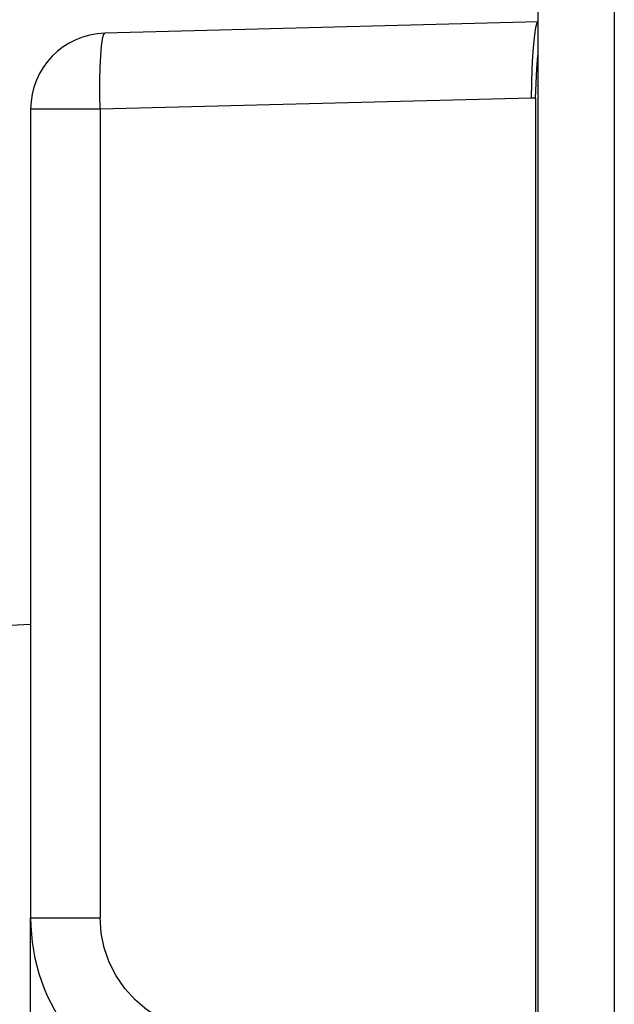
# Model space of a CAD drawing. Header units: millimetres. Extents: x -71 to 610, y -195 to 458.
# Tile 20 of 93: x -63 to -54, y 120 to 135. Entities that reach past the tile are written whole.
import ezdxf

# ---------------------------------------------------------------- set-up
doc = ezdxf.new("R2010")
doc.units = ezdxf.units.MM
doc.header["$LTSCALE"] = 23.1
doc.layers.get('0').update_dxf_attribs({"linetype": 'CONTINUOUS'})

msp = doc.modelspace()

# ---------------------------------------------------------------- linework, layer by layer
at = {"color": 7}
for p, q in [((-53.586, 240.609), (-53.586, 51.066)), ((-54.786, 51.066), (-54.786, 239.409)), ((-54.786, 135.439), (-61.618, 135.26)), ((-54.789, 134.904), (-54.786, 134.928)), ((-54.896, 134.238), (-61.691, 134.06)), ((-54.83, 134.236), (-54.896, 134.238)), ((-54.83, 134.236), (-54.83, 117.125)), ((-62.786, 134.06), (-62.786, 121.31)), ((-61.691, 134.06), (-62.786, 134.06)), ((-61.691, 134.06), (-61.691, 121.31)), ((-62.786, 125.936), (-69.945, 125.561)), ((-62.786, 94.168), (-62.786, 121.31)), ((-62.786, 121.31), (-61.691, 121.31))]:
    msp.add_line(p, q, dxfattribs=at)
for points in [[(-54.786, 135.439), (-54.807, 135.416), (-54.827, 135.348), (-54.845, 135.237), (-54.862, 135.087), (-54.875, 134.905), (-54.886, 134.697), (-54.893, 134.472), (-54.896, 134.238)], [(-61.691, 134.06), (-61.695, 134.29), (-61.695, 134.513), (-61.691, 134.721), (-61.682, 134.905), (-61.67, 135.055), (-61.655, 135.167), (-61.637, 135.236), (-61.618, 135.26)], [(-54.83, 134.236), (-54.819, 134.471), (-54.806, 134.696), (-54.789, 134.904)], [(-60.307, 119.559), (-60.538, 119.63), (-60.754, 119.73), (-60.957, 119.86), (-61.141, 120.015), (-61.303, 120.194), (-61.439, 120.393), (-61.548, 120.608), (-61.627, 120.835), (-61.674, 121.068), (-61.691, 121.31)]]:
    msp.add_lwpolyline(points, dxfattribs=at)
for centre, radius, start, end in [((-61.586, 134.06), 1.2, 91.5, 180), ((-59.786, 121.31), 3, 180, 256.6398)]:
    msp.add_arc(centre, radius, start, end, dxfattribs=at)

doc.saveas('drawing.dxf')
